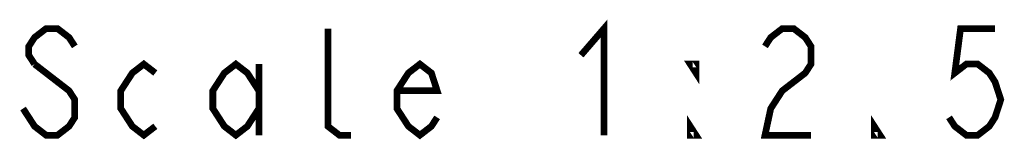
# Model space of a CAD drawing. Extents: x 27 to 410, y 33 to 287.
# Tile 7 of 34: x 128.47 to 157.92, y 32.54 to 36.14. Entities that reach past the tile are written whole.
import ezdxf

# ---------------------------------------------------------------- set-up
doc = ezdxf.new("R2010")
doc.units = 0
doc.header["$LTSCALE"] = 23.1
doc.layers.add('ALL_NOTE', color=7, linetype='CONTINUOUS')

msp = doc.modelspace()

# ---------------------------------------------------------------- linework, layer by layer
at = {"layer": 'ALL_NOTE', "color": 2, "linetype": 'CONTINUOUS', "const_width": 0.2}
for points in [[(130.119, 35.333), (129.947, 35.6), (129.603, 35.866), (129.259, 35.866), (128.915, 35.6), (128.743, 35.333), (128.743, 35.066), (128.915, 34.8)], [(138.375, 32.666), (138.031, 32.666), (137.687, 32.933), (137.687, 35.866)], [(145.255, 35.066), (145.943, 35.866), (145.943, 32.666)], [(150.759, 35.333), (150.931, 35.6), (151.275, 35.866), (151.619, 35.866), (151.963, 35.6), (152.135, 35.333), (152.135, 34.8), (151.963, 34.533), (151.619, 34.266), (151.275, 34), (150.931, 33.466), (150.759, 32.666), (152.135, 32.666)], [(157.639, 35.866), (156.607, 35.866), (156.435, 34.533), (156.779, 34.8), (157.123, 34.8), (157.467, 34.533), (157.639, 34.266), (157.811, 33.733), (157.639, 33.2), (157.467, 32.933), (157.123, 32.666), (156.779, 32.666), (156.435, 32.933), (156.263, 33.2)], [(128.915, 34.8), (129.947, 34), (130.119, 33.733), (130.119, 33.2), (129.947, 32.933), (129.603, 32.666), (129.259, 32.666), (128.915, 32.933), (128.743, 33.2), (128.571, 33.466)], [(132.527, 32.933), (132.183, 32.666), (131.839, 32.933), (131.495, 33.466), (131.495, 34), (131.839, 34.533), (132.183, 34.8), (132.527, 34.533)], [(135.623, 33.466), (135.279, 32.933), (134.935, 32.666), (134.591, 32.933), (134.247, 33.466), (134.247, 34), (134.591, 34.533), (134.935, 34.8), (135.279, 34.533), (135.623, 34)], [(135.623, 34.8), (135.623, 32.666)], [(140.955, 33.2), (140.783, 32.933), (140.439, 32.666), (140.095, 32.933), (139.751, 33.466), (139.751, 34), (140.095, 34.533), (140.439, 34.8), (140.783, 34.533), (140.955, 34), (139.751, 34)], [(148.695, 34.8), (148.695, 34.533), (148.523, 34.8), (148.695, 34.8)], [(148.695, 32.666), (148.523, 32.666), (148.523, 32.933), (148.695, 32.666)], [(154.199, 32.666), (154.027, 32.666), (154.027, 32.933), (154.199, 32.666)]]:
    msp.add_lwpolyline(points, dxfattribs=at)

doc.saveas('drawing.dxf')
